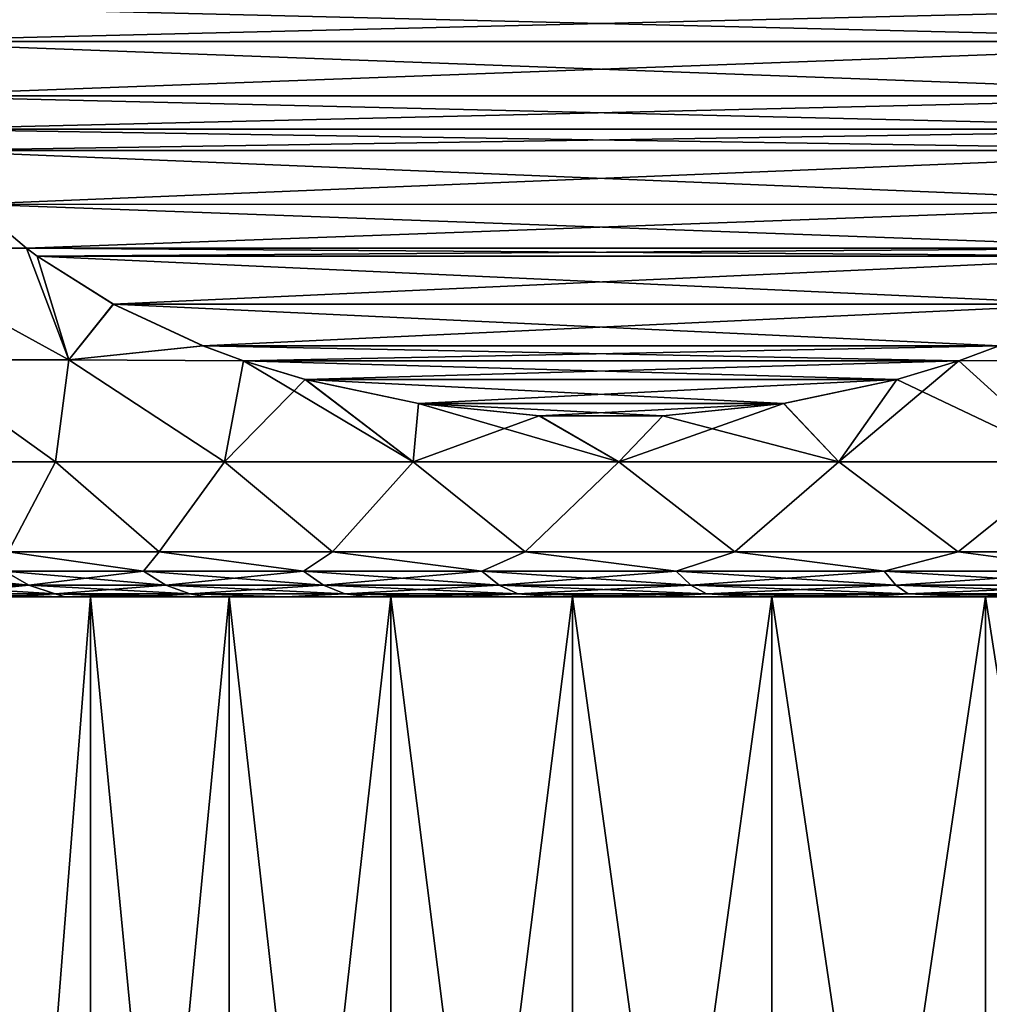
# Model space of a CAD drawing. Header units: metres. Extents: x -90 to 304, y -90 to 74.
# Tile 105 of 256: x 51 to 56, y 22 to 27. Entities that reach past the tile are written whole.
import ezdxf

# ---------------------------------------------------------------- set-up
doc = ezdxf.new("R2010")
doc.units = ezdxf.units.M
doc.layers.add('solid_21662050_350', color=7, linetype='CONTINUOUS')

msp = doc.modelspace()

# ---------------------------------------------------------------- linework, layer by layer
at = {"layer": 'solid_21662050_350'}
for points in [[(58.21764, 27.298878, 12.82736), (49.782356, 27.298883, 7.957248), (49.858753, 27.096495, 8.001354)], [(58.141251, 27.0965, -12.783257), (49.78236, 27.298878, -7.957249), (58.217644, 27.298882, -12.827362)], [(58.141251, 27.0965, -12.783257), (49.858639, 27.096766, -8.001287), (49.78236, 27.298878, -7.957249)], [(58.141357, 27.096756, 12.783319), (58.21764, 27.298878, 12.82736), (49.858753, 27.096495, 8.001354)], [(58.141251, 27.0965, -12.783257), (50.014603, 26.79306, -8.091334), (49.858639, 27.096766, -8.001287)], [(57.985394, 26.793053, 12.693273), (58.141357, 27.096756, 12.783319), (49.858753, 27.096495, 8.001354)], [(57.985394, 26.793053, 12.693273), (49.858753, 27.096495, 8.001354), (50.014763, 26.792791, 8.091428)], [(57.985237, 26.792793, -12.693183), (50.014603, 26.79306, -8.091334), (58.141251, 27.0965, -12.783257)], [(57.863186, 26.607883, -12.622716), (50.136784, 26.607929, -8.161875), (50.014603, 26.79306, -8.091334)], [(57.863186, 26.607883, -12.622716), (50.014603, 26.79306, -8.091334), (57.985237, 26.792793, -12.693183)], [(57.985394, 26.793053, 12.693273), (50.014763, 26.792791, 8.091428), (50.136814, 26.607885, 8.161894)], [(57.985394, 26.793053, 12.693273), (50.136814, 26.607885, 8.161894), (57.863216, 26.607929, 12.622734)], [(57.77243, 26.488787, -12.570319), (50.227261, 26.48917, -8.214113), (50.136784, 26.607929, -8.161875)], [(57.77243, 26.488787, -12.570319), (50.136784, 26.607929, -8.161875), (57.863186, 26.607883, -12.622716)], [(57.863216, 26.607929, 12.622734), (50.136814, 26.607885, 8.161894), (50.227566, 26.488787, 8.21429)], [(57.772732, 26.489161, 12.570492), (57.863216, 26.607929, 12.622734), (50.227566, 26.488787, 8.21429)], [(57.77243, 26.488787, -12.570319), (50.505253, 26.188637, -8.374613), (50.227261, 26.48917, -8.214113)], [(57.494732, 26.188623, 12.409989), (57.772732, 26.489161, 12.570492), (50.227566, 26.488787, 8.21429)], [(57.494732, 26.188623, 12.409989), (50.227566, 26.488787, 8.21429), (50.50581, 26.188107, 8.374934)], [(57.494186, 26.188103, -12.409674), (50.505253, 26.188637, -8.374613), (57.77243, 26.488787, -12.570319)], [(50.505253, 26.188637, -8.374613), (50.795738, 25.943371, -8.542323), (49.898235, 25.944099, -7.460023)], [(49.898262, 25.944099, 7.460061), (50.795742, 25.943371, 8.542325), (50.50581, 26.188107, 8.374934)], [(57.204258, 25.943371, -12.242285), (50.795738, 25.943371, -8.542323), (50.505253, 26.188637, -8.374613)], [(57.204258, 25.943371, -12.242285), (50.505253, 26.188637, -8.374613), (57.494186, 26.188103, -12.409674)], [(57.494732, 26.188623, 12.409989), (50.50581, 26.188107, 8.374934), (50.795742, 25.943371, 8.542325)], [(57.494732, 26.188623, 12.409989), (50.795742, 25.943371, 8.542325), (57.204262, 25.943371, 12.242287)], [(49.898235, 25.944099, -7.460023), (51.032448, 25.321936, -8.304704), (50.16431, 25.321936, -7.255637)], [(49.898235, 25.944099, -7.460023), (50.795738, 25.943371, -8.542323), (51.032448, 25.321936, -8.304704)], [(51.032436, 25.321936, 8.30469), (50.795742, 25.943371, 8.542325), (49.898262, 25.944099, 7.460061)], [(50.16431, 25.321936, 7.255637), (51.032436, 25.321936, 8.30469), (49.898262, 25.944099, 7.460061)], [(50.795738, 25.943371, -8.542323), (50.855541, 25.899288, -8.57685), (51.032448, 25.321936, -8.304704)], [(57.143627, 25.898687, -12.207279), (50.855541, 25.899288, -8.57685), (50.795738, 25.943371, -8.542323)], [(57.143627, 25.898687, -12.207279), (50.795738, 25.943371, -8.542323), (57.204258, 25.943371, -12.242285)], [(51.032436, 25.321936, 8.30469), (50.856361, 25.898693, 8.577325), (50.795742, 25.943371, 8.542325)], [(57.204262, 25.943371, 12.242287), (50.795742, 25.943371, 8.542325), (50.856361, 25.898693, 8.577325)], [(57.144444, 25.899275, 12.207749), (57.204262, 25.943371, 12.242287), (50.856361, 25.898693, 8.577325)], [(50.855541, 25.899288, -8.57685), (51.280567, 25.632622, -8.82224), (51.032448, 25.321936, -8.304704)], [(57.143627, 25.898687, -12.207279), (51.280567, 25.632622, -8.82224), (50.855541, 25.899288, -8.57685)], [(56.719414, 25.632612, 11.962359), (57.144444, 25.899275, 12.207749), (50.856361, 25.898693, 8.577325)], [(51.032436, 25.321936, 8.30469), (51.281441, 25.632145, 8.822743), (50.856361, 25.898693, 8.577325)], [(56.719414, 25.632612, 11.962359), (50.856361, 25.898693, 8.577325), (51.281441, 25.632145, 8.822743)], [(56.718548, 25.632139, -11.96186), (51.280567, 25.632622, -8.82224), (57.143627, 25.898687, -12.207279)], [(51.032436, 25.321936, 8.30469), (51.780869, 25.399527, 9.111088), (51.281441, 25.632145, 8.822743)], [(51.280567, 25.632622, -8.82224), (51.780006, 25.399868, -9.110592), (51.032448, 25.321936, -8.304704)], [(56.718548, 25.632139, -11.96186), (51.780006, 25.399868, -9.110592), (51.280567, 25.632622, -8.82224)], [(56.719414, 25.632612, 11.962359), (51.281441, 25.632145, 8.822743), (56.219975, 25.39986, 11.674007)], [(56.219975, 25.39986, 11.674007), (51.281441, 25.632145, 8.822743), (51.780869, 25.399527, 9.111088)], [(56.219124, 25.399523, -11.673515), (51.780006, 25.399868, -9.110592), (56.718548, 25.632139, -11.96186)], [(51.032436, 25.321936, 8.30469), (52.005875, 25.316614, 9.240997), (51.780869, 25.399527, 9.111088)], [(51.780006, 25.399868, -9.110592), (52.005913, 25.316601, -9.241017), (51.032448, 25.321936, -8.304704)], [(51.780006, 25.399868, -9.110592), (55.994125, 25.316614, -11.543613), (52.005913, 25.316601, -9.241017)], [(56.219124, 25.399523, -11.673515), (55.994125, 25.316614, -11.543613), (51.780006, 25.399868, -9.110592)], [(56.219975, 25.39986, 11.674007), (51.780869, 25.399527, 9.111088), (52.005875, 25.316614, 9.240997)], [(56.219975, 25.39986, 11.674007), (52.005875, 25.316614, 9.240997), (55.994087, 25.316601, 11.543592)], [(56.219975, 25.39986, 11.674007), (55.994087, 25.316601, 11.543592), (57.293694, 25.321936, 11.918933)], [(56.219124, 25.399523, -11.673515), (57.293728, 25.321936, -11.918941), (55.994125, 25.316614, -11.543613)], [(50.16431, 25.321936, -7.255637), (50.958771, 24.753292, -7.586491), (50.139168, 24.753292, -6.485571)], [(50.139168, 24.753292, 6.485571), (50.958771, 24.753292, 7.586491), (50.16431, 25.321936, 7.255637)], [(50.16431, 25.321936, -7.255637), (51.032448, 25.321936, -8.304704), (50.958771, 24.753292, -7.586491)], [(50.958771, 24.753292, 7.586491), (51.032436, 25.321936, 8.30469), (50.16431, 25.321936, 7.255637)], [(51.032448, 25.321936, -8.304704), (51.900642, 24.753292, -8.584816), (50.958771, 24.753292, -7.586491)], [(50.958771, 24.753292, 7.586491), (51.900642, 24.753292, 8.584816), (51.032436, 25.321936, 8.30469)], [(51.900642, 24.753292, 8.584816), (52.005875, 25.316614, 9.240997), (51.032436, 25.321936, 8.30469)], [(51.032448, 25.321936, -8.304704), (52.005913, 25.316601, -9.241017), (51.900642, 24.753292, -8.584816)], [(51.900642, 24.753292, 8.584816), (52.952045, 24.753292, 9.467047), (52.005875, 25.316614, 9.240997)], [(52.005913, 25.316601, -9.241017), (52.350311, 25.211586, -9.439857), (51.900642, 24.753292, -8.584816)], [(55.994087, 25.316601, 11.543592), (52.005875, 25.316614, 9.240997), (52.351265, 25.211327, 9.440407)], [(52.952045, 24.753292, 9.467047), (52.351265, 25.211327, 9.440407), (52.005875, 25.316614, 9.240997)], [(52.005913, 25.316601, -9.241017), (55.994125, 25.316614, -11.543613), (55.64872, 25.211323, -11.344193)], [(52.005913, 25.316601, -9.241017), (55.64872, 25.211323, -11.344193), (52.350311, 25.211586, -9.439857)], [(55.994087, 25.316601, 11.543592), (52.351265, 25.211327, 9.440407), (55.649666, 25.211578, 11.34474)], [(55.994125, 25.316614, -11.543613), (56.615009, 24.753292, -11.306656), (55.325275, 24.753292, -10.837231)], [(55.64872, 25.211323, -11.344193), (55.994125, 25.316614, -11.543613), (55.325275, 24.753292, -10.837231)], [(56.615009, 24.753292, 11.306656), (55.994087, 25.316601, 11.543592), (55.649666, 25.211578, 11.34474)], [(56.615009, 24.753292, 11.306656), (57.293694, 25.321936, 11.918933), (55.994087, 25.316601, 11.543592)], [(55.994125, 25.316614, -11.543613), (57.293728, 25.321936, -11.918941), (56.615009, 24.753292, -11.306656)], [(52.350311, 25.211586, -9.439857), (52.952045, 24.753292, -9.467047), (51.900642, 24.753292, -8.584816)], [(52.350311, 25.211586, -9.439857), (52.98185, 25.078165, -9.804475), (52.952045, 24.753292, -9.467047)], [(52.350311, 25.211586, -9.439857), (55.64872, 25.211323, -11.344193), (52.98185, 25.078165, -9.804475)], [(55.649666, 25.211578, 11.34474), (52.351265, 25.211327, 9.440407), (55.018124, 25.078161, 10.98012)], [(55.018124, 25.078161, 10.98012), (52.351265, 25.211327, 9.440407), (52.982807, 25.078016, 9.805029)], [(52.952045, 24.753292, 9.467047), (52.982807, 25.078016, 9.805029), (52.351265, 25.211327, 9.440407)], [(52.98185, 25.078165, -9.804475), (55.64872, 25.211323, -11.344193), (55.01717, 25.078012, -10.979568)], [(55.01717, 25.078012, -10.979568), (55.64872, 25.211323, -11.344193), (55.325275, 24.753292, -10.837231)], [(55.325275, 24.753292, 10.837231), (55.649666, 25.211578, 11.34474), (55.018124, 25.078161, 10.98012)], [(55.325275, 24.753292, 10.837231), (56.615009, 24.753292, 11.306656), (55.649666, 25.211578, 11.34474)], [(52.98185, 25.078165, -9.804475), (53.655437, 25.008823, -10.193371), (52.952045, 24.753292, -9.467047)], [(52.952045, 24.753292, 9.467047), (54.098759, 24.753292, 10.221251), (52.982807, 25.078016, 9.805029)], [(52.98185, 25.078165, -9.804475), (55.01717, 25.078012, -10.979568), (53.655437, 25.008823, -10.193371)], [(55.018124, 25.078161, 10.98012), (52.982807, 25.078016, 9.805029), (54.34454, 25.008821, 10.591224)], [(54.34454, 25.008821, 10.591224), (52.982807, 25.078016, 9.805029), (53.656227, 25.008785, 10.193827)], [(54.098759, 24.753292, 10.221251), (53.656227, 25.008785, 10.193827), (52.982807, 25.078016, 9.805029)], [(53.655437, 25.008823, -10.193371), (55.01717, 25.078012, -10.979568), (54.34375, 25.008783, -10.590769)], [(55.01717, 25.078012, -10.979568), (55.325275, 24.753292, -10.837231), (54.098759, 24.753292, -10.221251)], [(54.34375, 25.008783, -10.590769), (55.01717, 25.078012, -10.979568), (54.098759, 24.753292, -10.221251)], [(55.325275, 24.753292, 10.837231), (55.018124, 25.078161, 10.98012), (54.34454, 25.008821, 10.591224)], [(53.655437, 25.008823, -10.193371), (54.098759, 24.753292, -10.221251), (52.952045, 24.753292, -9.467047)], [(53.655437, 25.008823, -10.193371), (54.34375, 25.008783, -10.590769), (54.098759, 24.753292, -10.221251)], [(54.098759, 24.753292, 10.221251), (54.34454, 25.008821, 10.591224), (53.656227, 25.008785, 10.193827)], [(54.098759, 24.753292, 10.221251), (55.325275, 24.753292, 10.837231), (54.34454, 25.008821, 10.591224)], [(50.694363, 24.25, -6.423213), (50.139168, 24.753292, -6.485571), (50.958771, 24.753292, -7.586491)], [(50.694363, 24.25, 6.423213), (50.958771, 24.753292, 7.586491), (50.139168, 24.753292, 6.485571)], [(51.536449, 24.25, -7.498056), (50.694363, 24.25, -6.423213), (50.958771, 24.753292, -7.586491)], [(50.694363, 24.25, 6.423213), (51.536449, 24.25, 7.498057), (50.958771, 24.753292, 7.586491)], [(51.536449, 24.25, -7.498056), (50.958771, 24.753292, -7.586491), (51.900642, 24.753292, -8.584816)], [(51.536449, 24.25, 7.498057), (51.900642, 24.753292, 8.584816), (50.958771, 24.753292, 7.586491)], [(52.501953, 24.25, -8.463559), (51.536449, 24.25, -7.498056), (51.900642, 24.753292, -8.584816)], [(51.536449, 24.25, 7.498057), (52.501957, 24.25, 8.46356), (51.900642, 24.753292, 8.584816)], [(52.501953, 24.25, -8.463559), (51.900642, 24.753292, -8.584816), (52.952045, 24.753292, -9.467047)], [(52.501957, 24.25, 8.46356), (52.952045, 24.753292, 9.467047), (51.900642, 24.753292, 8.584816)], [(53.57679, 24.25, -9.305638), (52.501953, 24.25, -8.463559), (52.952045, 24.753292, -9.467047)], [(52.501957, 24.25, 8.46356), (53.576794, 24.25, 9.305639), (52.952045, 24.753292, 9.467047)], [(53.57679, 24.25, -9.305638), (52.952045, 24.753292, -9.467047), (54.098759, 24.753292, -10.221251)], [(53.576794, 24.25, 9.305639), (54.098759, 24.753292, 10.221251), (52.952045, 24.753292, 9.467047)], [(54.745289, 24.25, -10.01202), (53.57679, 24.25, -9.305638), (54.098759, 24.753292, -10.221251)], [(53.576794, 24.25, 9.305639), (54.745293, 24.25, 10.012021), (54.098759, 24.753292, 10.221251)], [(54.745289, 24.25, -10.01202), (54.098759, 24.753292, -10.221251), (55.325275, 24.753292, -10.837231)], [(54.745293, 24.25, 10.012021), (55.325275, 24.753292, 10.837231), (54.098759, 24.753292, 10.221251)], [(55.990417, 24.25, -10.572406), (54.745289, 24.25, -10.01202), (55.325275, 24.753292, -10.837231)], [(54.745293, 24.25, 10.012021), (55.990417, 24.25, 10.572407), (55.325275, 24.753292, 10.837231)], [(55.990417, 24.25, -10.572406), (55.325275, 24.753292, -10.837231), (56.615009, 24.753292, -11.306656)], [(55.990417, 24.25, 10.572407), (56.615009, 24.753292, 11.306656), (55.325275, 24.753292, 10.837231)], [(57.294014, 24.25, -10.978623), (55.990417, 24.25, -10.572406), (56.615009, 24.753292, -11.306656)], [(55.990417, 24.25, 10.572407), (57.294014, 24.25, 10.978623), (56.615009, 24.753292, 11.306656)], [(50.674324, 24.143534, -6.133595), (50.694363, 24.25, -6.423213), (51.449448, 24.143534, -7.174766)], [(51.449448, 24.143534, 7.174766), (50.694363, 24.25, 6.423213), (50.674324, 24.143534, 6.133595)], [(51.449448, 24.143534, -7.174766), (50.694363, 24.25, -6.423213), (51.536449, 24.25, -7.498056)], [(51.449448, 24.143534, 7.174766), (51.536449, 24.25, 7.498057), (50.694363, 24.25, 6.423213)], [(51.449448, 24.143534, -7.174766), (51.536449, 24.25, -7.498056), (52.340202, 24.143534, -8.118912)], [(52.340202, 24.143534, 8.118912), (51.536449, 24.25, 7.498057), (51.449448, 24.143534, 7.174766)], [(52.340202, 24.143534, -8.118912), (51.536449, 24.25, -7.498056), (52.501953, 24.25, -8.463559)], [(52.340202, 24.143534, 8.118912), (52.501957, 24.25, 8.46356), (51.536449, 24.25, 7.498057)], [(52.340202, 24.143534, -8.118912), (52.501953, 24.25, -8.463559), (53.334541, 24.143534, -8.953262)], [(53.334541, 24.143534, 8.953262), (52.501957, 24.25, 8.46356), (52.340202, 24.143534, 8.118912)], [(53.334541, 24.143534, -8.953262), (52.501953, 24.25, -8.463559), (53.57679, 24.25, -9.305638)], [(53.334541, 24.143534, 8.953262), (53.576794, 24.25, 9.305639), (52.501957, 24.25, 8.46356)], [(53.334541, 24.143534, -8.953262), (53.57679, 24.25, -9.305638), (54.419022, 24.143534, -9.666536)], [(54.419022, 24.143534, 9.666536), (53.576794, 24.25, 9.305639), (53.334541, 24.143534, 8.953262)], [(54.419022, 24.143534, -9.666536), (53.57679, 24.25, -9.305638), (54.745289, 24.25, -10.01202)], [(54.419022, 24.143534, 9.666536), (54.745293, 24.25, 10.012021), (53.576794, 24.25, 9.305639)], [(54.419022, 24.143534, -9.666536), (54.745289, 24.25, -10.01202), (55.578976, 24.143534, -10.249086)], [(55.578976, 24.143534, 10.249086), (54.745293, 24.25, 10.012021), (54.419022, 24.143534, 9.666536)], [(55.578976, 24.143534, -10.249086), (54.745289, 24.25, -10.01202), (55.990417, 24.25, -10.572406)], [(55.578976, 24.143534, 10.249086), (55.990417, 24.25, 10.572407), (54.745293, 24.25, 10.012021)], [(55.578976, 24.143534, -10.249086), (55.990417, 24.25, -10.572406), (56.798714, 24.143534, -10.693035)], [(56.798714, 24.143534, 10.693035), (55.990417, 24.25, 10.572407), (55.578976, 24.143534, 10.249086)], [(56.798714, 24.143534, -10.693035), (55.990417, 24.25, -10.572406), (57.294014, 24.25, -10.978623)], [(56.798714, 24.143534, 10.693035), (57.294014, 24.25, 10.978623), (55.990417, 24.25, 10.572407)], [(50.025314, 24.143534, 5.009476), (50.170513, 24.06465, 4.936555), (50.810074, 24.06465, 6.04431)], [(50.674324, 24.143534, 6.133595), (50.025314, 24.143534, 5.009476), (50.810074, 24.06465, 6.04431)], [(50.674324, 24.143534, -6.133595), (50.810074, 24.06465, -6.04431), (50.170513, 24.06465, -4.936555)], [(50.674324, 24.143534, -6.133595), (51.449448, 24.143534, -7.174766), (50.810074, 24.06465, -6.04431)], [(50.674324, 24.143534, 6.133595), (50.810074, 24.06465, 6.04431), (51.573914, 24.06465, 7.070325)], [(51.449448, 24.143534, 7.174766), (50.674324, 24.143534, 6.133595), (51.573914, 24.06465, 7.070325)], [(51.449448, 24.143534, -7.174766), (51.573914, 24.06465, -7.070325), (50.810074, 24.06465, -6.04431)], [(51.449448, 24.143534, -7.174766), (52.340202, 24.143534, -8.118912), (51.573914, 24.06465, -7.070325)], [(51.449448, 24.143534, 7.174766), (51.573914, 24.06465, 7.070325), (52.451702, 24.06465, 8.000728)], [(52.340202, 24.143534, 8.118912), (51.449448, 24.143534, 7.174766), (52.451702, 24.06465, 8.000728)], [(52.340202, 24.143534, -8.118912), (52.451702, 24.06465, -8.000728), (51.573914, 24.06465, -7.070325)], [(52.340202, 24.143534, -8.118912), (53.334541, 24.143534, -8.953262), (52.451702, 24.06465, -8.000728)], [(52.340202, 24.143534, 8.118912), (52.451702, 24.06465, 8.000728), (53.431568, 24.06465, 8.822933)], [(53.334541, 24.143534, 8.953262), (52.340202, 24.143534, 8.118912), (53.431568, 24.06465, 8.822933)], [(53.334541, 24.143534, -8.953262), (53.431568, 24.06465, -8.822933), (52.451702, 24.06465, -8.000728)], [(53.334541, 24.143534, -8.953262), (54.419022, 24.143534, -9.666536), (53.431568, 24.06465, -8.822933)], [(53.334541, 24.143534, 8.953262), (53.431568, 24.06465, 8.822933), (54.500263, 24.06465, 9.525824)], [(54.419022, 24.143534, 9.666536), (53.334541, 24.143534, 8.953262), (54.500263, 24.06465, 9.525824)], [(54.419022, 24.143534, -9.666536), (54.500263, 24.06465, -9.525824), (53.431568, 24.06465, -8.822933)], [(54.419022, 24.143534, -9.666536), (55.578976, 24.143534, -10.249086), (54.500263, 24.06465, -9.525824)], [(54.419022, 24.143534, 9.666536), (54.500263, 24.06465, 9.525824), (55.64333, 24.06465, 10.099894)], [(55.578976, 24.143534, 10.249086), (54.419022, 24.143534, 9.666536), (55.64333, 24.06465, 10.099894)], [(55.578976, 24.143534, -10.249086), (55.64333, 24.06465, -10.099894), (54.500263, 24.06465, -9.525824)], [(55.578976, 24.143534, -10.249086), (56.798714, 24.143534, -10.693035), (55.64333, 24.06465, -10.099894)], [(55.578976, 24.143534, 10.249086), (55.64333, 24.06465, 10.099894), (56.845314, 24.06465, 10.53738)], [(56.798714, 24.143534, 10.693035), (55.578976, 24.143534, 10.249086), (56.845314, 24.06465, 10.53738)], [(56.798714, 24.143534, -10.693035), (56.845314, 24.06465, -10.53738), (55.64333, 24.06465, -10.099894)], [(50.170513, 24.06465, -4.936555), (50.810074, 24.06465, -6.04431), (50.326023, 24.016279, -4.858455)], [(50.170513, 24.06465, 4.936555), (50.326023, 24.016279, 4.858455), (50.955467, 24.016279, 5.948684)], [(50.810074, 24.06465, 6.04431), (50.170513, 24.06465, 4.936555), (50.955467, 24.016279, 5.948684)], [(50.810074, 24.06465, -6.04431), (50.955467, 24.016279, -5.948684), (50.326023, 24.016279, -4.858455)], [(50.810074, 24.06465, -6.04431), (51.573914, 24.06465, -7.070325), (50.955467, 24.016279, -5.948684)], [(50.810074, 24.06465, 6.04431), (50.955467, 24.016279, 5.948684), (51.707222, 24.016279, 6.958467)], [(51.573914, 24.06465, 7.070325), (50.810074, 24.06465, 6.04431), (51.707222, 24.016279, 6.958467)], [(51.573914, 24.06465, -7.070325), (51.707222, 24.016279, -6.958467), (50.955467, 24.016279, -5.948684)], [(51.573914, 24.06465, -7.070325), (52.451702, 24.06465, -8.000728), (51.707222, 24.016279, -6.958467)], [(51.573914, 24.06465, 7.070325), (51.707222, 24.016279, 6.958467), (52.571125, 24.016279, 7.874149)], [(52.451702, 24.06465, 8.000728), (51.573914, 24.06465, 7.070325), (52.571125, 24.016279, 7.874149)], [(52.451702, 24.06465, -8.000728), (52.571125, 24.016279, -7.874149), (51.707222, 24.016279, -6.958467)], [(52.451702, 24.06465, -8.000728), (53.431568, 24.06465, -8.822933), (52.571125, 24.016279, -7.874149)], [(52.451702, 24.06465, 8.000728), (52.571125, 24.016279, 7.874149), (53.535488, 24.016279, 8.683347)], [(53.431568, 24.06465, 8.822933), (52.451702, 24.06465, 8.000728), (53.535488, 24.016279, 8.683347)], [(53.431568, 24.06465, -8.822933), (53.535488, 24.016279, -8.683347), (52.571125, 24.016279, -7.874149)], [(53.431568, 24.06465, -8.822933), (54.500263, 24.06465, -9.525824), (53.535488, 24.016279, -8.683347)], [(53.431568, 24.06465, 8.822933), (53.535488, 24.016279, 8.683347), (54.587273, 24.016279, 9.375117)], [(54.500263, 24.06465, 9.525824), (53.431568, 24.06465, 8.822933), (54.587273, 24.016279, 9.375117)], [(54.500263, 24.06465, -9.525824), (54.587273, 24.016279, -9.375117), (53.535488, 24.016279, -8.683347)], [(54.500263, 24.06465, -9.525824), (55.64333, 24.06465, -10.099894), (54.587273, 24.016279, -9.375117)], [(54.500263, 24.06465, 9.525824), (54.587273, 24.016279, 9.375117), (55.712257, 24.016279, 9.940105)], [(55.64333, 24.06465, 10.099894), (54.500263, 24.06465, 9.525824), (55.712257, 24.016279, 9.940105)], [(55.64333, 24.06465, -10.099894), (55.712257, 24.016279, -9.940105), (54.587273, 24.016279, -9.375117)], [(55.64333, 24.06465, -10.099894), (56.845314, 24.06465, -10.53738), (55.712257, 24.016279, -9.940105)], [(55.64333, 24.06465, 10.099894), (55.712257, 24.016279, 9.940105), (56.895226, 24.016279, 10.37067)], [(56.845314, 24.06465, 10.53738), (55.64333, 24.06465, 10.099894), (56.895226, 24.016279, 10.37067)], [(56.845314, 24.06465, -10.53738), (56.895226, 24.016279, -10.37067), (55.712257, 24.016279, -9.940105)], [(50.326023, 24.016279, -4.858455), (50.955467, 24.016279, -5.948684), (50.671597, 24, -5.129603)], [(50.326023, 24.016279, 4.858455), (50.671612, 24, 5.129633), (51.012123, 24, 5.705264)], [(50.955467, 24.016279, 5.948684), (50.326023, 24.016279, 4.858455), (51.012123, 24, 5.705264)], [(50.367897, 24, 4.53371), (50.51968, 24, 4.461111), (51.153572, 24, 5.61415)], [(50.671612, 24, 5.129633), (50.367897, 24, 4.53371), (51.153572, 24, 5.61415)], [(50.519676, 15.961881, -4.461102), (50.51968, 24, -4.461111), (51.153572, 24, -5.61415)], [(51.153553, 15.961881, -5.614126), (50.519676, 15.961881, -4.461102), (51.153572, 24, -5.61415)], [(50.519676, 15.961881, 4.461103), (51.153553, 15.961881, 5.614126), (50.51968, 24, 4.461111)], [(50.671597, 24, -5.129603), (51.153572, 24, -5.61415), (50.51968, 24, -4.461111)], [(51.153553, 15.961881, 5.614126), (51.153572, 24, 5.61415), (50.51968, 24, 4.461111)], [(50.955467, 24.016279, -5.948684), (51.012104, 24, -5.705233), (50.671597, 24, -5.129603)], [(50.671597, 24, -5.129603), (51.012104, 24, -5.705233), (51.153572, 24, -5.61415)], [(51.012123, 24, 5.705264), (50.671612, 24, 5.129633), (51.153572, 24, 5.61415)], [(50.955467, 24.016279, -5.948684), (51.388058, 24, -6.258312), (51.012104, 24, -5.705233)], [(50.955467, 24.016279, -5.948684), (51.707222, 24.016279, -6.958467), (51.388058, 24, -6.258312)], [(50.955467, 24.016279, 5.948684), (51.012123, 24, 5.705264), (51.388081, 24, 6.258342)], [(50.955467, 24.016279, 5.948684), (51.388081, 24, 6.258342), (51.797997, 24, 6.786689)], [(51.707222, 24.016279, 6.958467), (50.955467, 24.016279, 5.948684), (51.797997, 24, 6.786689)], [(51.012104, 24, -5.705233), (51.388058, 24, -6.258312), (51.153572, 24, -5.61415)], [(51.012123, 24, 5.705264), (51.153572, 24, 5.61415), (51.926964, 24, 6.678631)], [(51.388081, 24, 6.258342), (51.012123, 24, 5.705264), (51.926964, 24, 6.678631)], [(51.153553, 15.961881, -5.614126), (51.153572, 24, -5.61415), (51.926964, 24, -6.678631)], [(51.926949, 15.961881, -6.67861), (51.153553, 15.961881, -5.614126), (51.926964, 24, -6.678631)], [(51.153553, 15.961881, 5.614126), (51.926949, 15.961881, 6.67861), (51.153572, 24, 5.61415)], [(51.388058, 24, -6.258312), (51.926964, 24, -6.678631), (51.153572, 24, -5.61415)], [(51.926949, 15.961881, 6.67861), (51.926964, 24, 6.678631), (51.153572, 24, 5.61415)], [(51.707222, 24.016279, -6.958467), (51.797974, 24, -6.78666), (51.388058, 24, -6.258312)], [(51.388058, 24, -6.258312), (51.797974, 24, -6.78666), (51.926964, 24, -6.678631)], [(51.797997, 24, 6.786689), (51.388081, 24, 6.258342), (51.926964, 24, 6.678631)], [(51.707222, 24.016279, -6.958467), (52.240227, 24, -7.288205), (51.797974, 24, -6.78666)], [(51.707222, 24.016279, -6.958467), (52.571125, 24.016279, -7.874149), (52.240227, 24, -7.288205)], [(51.707222, 24.016279, 6.958467), (51.797997, 24, 6.786689), (52.240253, 24, 7.288232)], [(52.571125, 24.016279, 7.874149), (51.707222, 24.016279, 6.958467), (52.240253, 24, 7.288232)], [(51.797974, 24, -6.78666), (52.240227, 24, -7.288205), (51.926964, 24, -6.678631)], [(51.797997, 24, 6.786689), (51.926964, 24, 6.678631), (52.827648, 24, 7.637761)], [(52.240253, 24, 7.288232), (51.797997, 24, 6.786689), (52.827648, 24, 7.637761)], [(51.926949, 15.961881, -6.67861), (51.926964, 24, -6.678631), (52.827648, 24, -7.637761)], [(52.82766, 15.961881, -7.637769), (51.926949, 15.961881, -6.67861), (52.827648, 24, -7.637761)], [(51.926949, 15.961881, 6.67861), (52.82766, 15.961881, 7.637769), (51.926964, 24, 6.678631)], [(52.240227, 24, -7.288205), (52.827648, 24, -7.637761), (51.926964, 24, -6.678631)], [(52.82766, 15.961881, 7.637769), (52.827648, 24, 7.637761), (51.926964, 24, 6.678631)], [(52.571125, 24.016279, -7.874149), (52.713081, 24, -7.760982), (52.240227, 24, -7.288205)], [(52.240227, 24, -7.288205), (52.713081, 24, -7.760982), (52.827648, 24, -7.637761)], [(52.571125, 24.016279, 7.874149), (52.240253, 24, 7.288232), (52.713108, 24, 7.761008)], [(52.713108, 24, 7.761008), (52.240253, 24, 7.288232), (52.827648, 24, 7.637761)], [(52.571125, 24.016279, -7.874149), (53.535488, 24.016279, -8.683347), (52.713081, 24, -7.760982)], [(52.571125, 24.016279, 7.874149), (52.713108, 24, 7.761008), (53.214725, 24, 8.203175)], [(53.535488, 24.016279, 8.683347), (52.571125, 24.016279, 7.874149), (53.214725, 24, 8.203175)], [(53.535488, 24.016279, -8.683347), (53.214695, 24, -8.20315), (52.713081, 24, -7.760982)], [(52.713081, 24, -7.760982), (53.214695, 24, -8.20315), (52.827648, 24, -7.637761)], [(52.713108, 24, 7.761008), (52.827648, 24, 7.637761), (53.841454, 24, 8.476456)], [(53.214725, 24, 8.203175), (52.713108, 24, 7.761008), (53.841454, 24, 8.476456)], [(52.82766, 15.961881, -7.637769), (52.827648, 24, -7.637761), (53.841454, 24, -8.476456)], [(53.214695, 24, -8.20315), (53.841454, 24, -8.476456), (52.827648, 24, -7.637761)], [(53.84148, 15.961881, 8.476476), (53.841454, 24, 8.476456), (52.827648, 24, 7.637761)], [(52.82766, 15.961881, 7.637769), (53.84148, 15.961881, 8.476476), (52.827648, 24, 7.637761)], [(53.84148, 15.961881, -8.476477), (52.82766, 15.961881, -7.637769), (53.841454, 24, -8.476456)], [(53.535488, 24.016279, -8.683347), (53.743095, 24, -8.612965), (53.214695, 24, -8.20315)], [(53.214695, 24, -8.20315), (53.743095, 24, -8.612965), (53.841454, 24, -8.476456)], [(53.535488, 24.016279, 8.683347), (53.214725, 24, 8.203175), (53.743126, 24, 8.612987)], [(53.743126, 24, 8.612987), (53.214725, 24, 8.203175), (53.841454, 24, 8.476456)], [(53.535488, 24.016279, -8.683347), (54.587273, 24.016279, -9.375117), (53.743095, 24, -8.612965)], [(53.535488, 24.016279, 8.683347), (53.743126, 24, 8.612987), (54.29623, 24, 8.988827)], [(54.587273, 24.016279, 9.375117), (53.535488, 24.016279, 8.683347), (54.29623, 24, 8.988827)], [(54.587273, 24.016279, -9.375117), (54.2962, 24, -8.988806), (53.743095, 24, -8.612965)], [(53.743095, 24, -8.612965), (54.2962, 24, -8.988806), (53.841454, 24, -8.476456)], [(53.743126, 24, 8.612987), (53.841454, 24, 8.476456), (54.952408, 24, 9.181491)], [(54.29623, 24, 8.988827), (53.743126, 24, 8.612987), (54.952408, 24, 9.181491)], [(53.84148, 15.961881, -8.476477), (53.841454, 24, -8.476456), (54.952408, 24, -9.181491)], [(54.2962, 24, -8.988806), (54.952408, 24, -9.181491), (53.841454, 24, -8.476456)], [(54.952427, 15.961881, 9.181503), (54.952408, 24, 9.181491), (53.841454, 24, 8.476456)], [(53.84148, 15.961881, 8.476476), (54.952427, 15.961881, 9.181503), (53.841454, 24, 8.476456)], [(54.952427, 15.961881, -9.181503), (53.84148, 15.961881, -8.476477), (54.952408, 24, -9.181491)], [(54.587273, 24.016279, -9.375117), (54.871819, 24, -9.329185), (54.2962, 24, -8.988806)], [(54.2962, 24, -8.988806), (54.871819, 24, -9.329185), (54.952408, 24, -9.181491)], [(54.587273, 24.016279, 9.375117), (54.29623, 24, 8.988827), (54.871849, 24, 9.329205)], [(54.871849, 24, 9.329205), (54.29623, 24, 8.988827), (54.952408, 24, 9.181491)], [(54.587273, 24.016279, -9.375117), (55.712257, 24.016279, -9.940105), (54.871819, 24, -9.329185)], [(54.587273, 24.016279, 9.375117), (54.871849, 24, 9.329205), (55.467709, 24, 9.632772)], [(55.712257, 24.016279, 9.940105), (54.587273, 24.016279, 9.375117), (55.467709, 24, 9.632772)], [(55.712257, 24.016279, -9.940105), (55.467674, 24, -9.632756), (54.871819, 24, -9.329185)], [(54.871819, 24, -9.329185), (55.467674, 24, -9.632756), (54.952408, 24, -9.181491)], [(54.871849, 24, 9.329205), (54.952408, 24, 9.181491), (56.142979, 24, 9.741732)], [(55.467709, 24, 9.632772), (54.871849, 24, 9.329205), (56.142979, 24, 9.741732)], [(54.952427, 15.961881, -9.181503), (54.952408, 24, -9.181491), (56.142979, 24, -9.741732)], [(55.467674, 24, -9.632756), (56.142979, 24, -9.741732), (54.952408, 24, -9.181491)], [(56.142975, 15.961881, 9.741734), (56.142979, 24, 9.741732), (54.952408, 24, 9.181491)], [(54.952427, 15.961881, 9.181503), (56.142975, 15.961881, 9.741734), (54.952408, 24, 9.181491)], [(56.142975, 15.961881, -9.741734), (54.952427, 15.961881, -9.181503), (56.142979, 24, -9.741732)], [(55.712257, 24.016279, -9.940105), (56.081417, 24, -9.898316), (55.467674, 24, -9.632756)], [(55.467674, 24, -9.632756), (56.081417, 24, -9.898316), (56.142979, 24, -9.741732)], [(55.712257, 24.016279, 9.940105), (55.467709, 24, 9.632772), (56.081451, 24, 9.89833)], [(56.081451, 24, 9.89833), (55.467709, 24, 9.632772), (56.142979, 24, 9.741732)], [(55.712257, 24.016279, -9.940105), (56.895226, 24.016279, -10.37067), (56.081417, 24, -9.898316)], [(55.712257, 24.016279, 9.940105), (56.081451, 24, 9.89833), (56.710651, 24, 10.124828)], [(56.895226, 24.016279, 10.37067), (55.712257, 24.016279, 9.940105), (56.710651, 24, 10.124828)], [(56.895226, 24.016279, -10.37067), (56.710617, 24, -10.124817), (56.081417, 24, -9.898316)], [(56.081417, 24, -9.898316), (56.710617, 24, -10.124817), (56.142979, 24, -9.741732)], [(56.081451, 24, 9.89833), (56.142979, 24, 9.741732), (57.394379, 24, 10.148335)], [(56.710651, 24, 10.124828), (56.081451, 24, 9.89833), (57.394379, 24, 10.148335)], [(56.142975, 15.961881, -9.741734), (56.142979, 24, -9.741732), (57.394379, 24, -10.148335)], [(57.394352, 15.961881, -10.148331), (56.142975, 15.961881, -9.741734), (57.394379, 24, -10.148335)], [(56.142975, 15.961881, 9.741734), (57.394352, 15.961881, 10.148331), (56.142979, 24, 9.741732)], [(56.710617, 24, -10.124817), (57.394379, 24, -10.148335), (56.142979, 24, -9.741732)], [(57.394352, 15.961881, 10.148331), (57.394379, 24, 10.148335), (56.142979, 24, 9.741732)]]:
    msp.add_3dface(points, dxfattribs=at)

doc.saveas('drawing.dxf')
